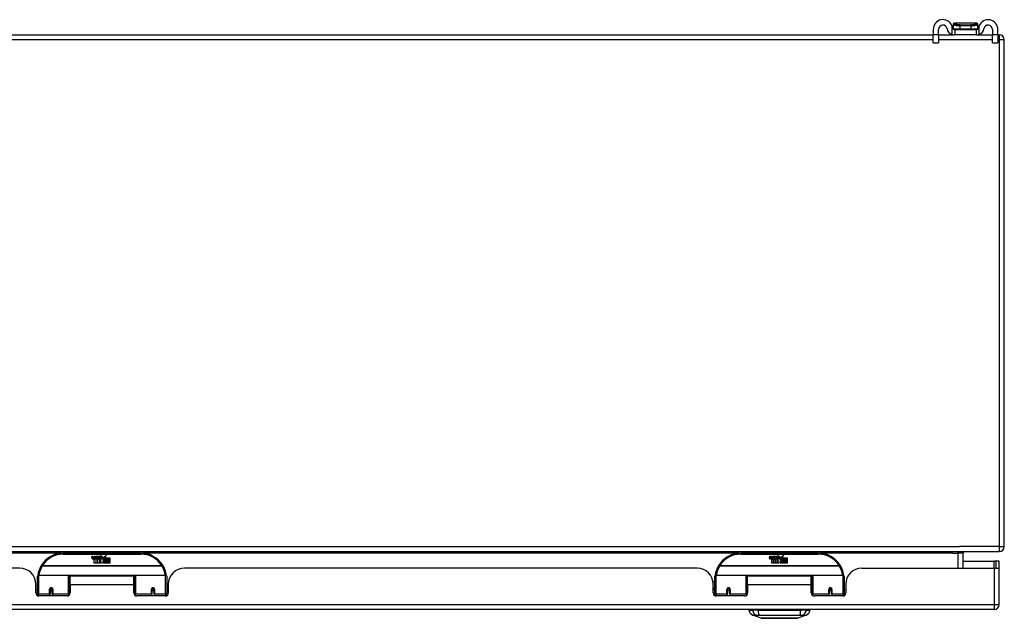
# Model space of a CAD drawing. Header units: inches. Extents: x 20 to 506, y 54 to 235.
# Tile 6 of 22: x 97 to 116, y 54 to 66. Entities that reach past the tile are written whole.
import ezdxf

# ---------------------------------------------------------------- set-up
doc = ezdxf.new("R2010")
doc.units = ezdxf.units.IN
doc.header["$MEASUREMENT"] = 0
doc.layers.add('Visible Edges(ANSI)', color=7, linetype='Continuous', lineweight=25)
doc.layers.add('Visible Tangent Edges(ANSI)', color=7, linetype='Continuous', lineweight=25)

msp = doc.modelspace()

# ---------------------------------------------------------------- linework, layer by layer
at = {"layer": 'Visible Edges(ANSI)'}
for p, q in [((115.264, 65.918), (115.264, 65.917)), ((115.264, 65.917), (115.264, 65.828)), ((115.717, 65.938), (115.284, 65.938)), ((115.737, 65.917), (115.737, 65.918)), ((115.737, 65.828), (115.737, 65.917)), ((68.349, 65.715), (114.875, 65.715)), ((114.875, 65.82), (114.875, 65.713)), ((114.875, 65.557), (114.875, 65.713)), ((114.98, 65.713), (114.98, 65.82)), ((114.98, 65.715), (115.279, 65.715)), ((114.98, 65.713), (114.98, 65.557)), ((115.279, 65.82), (115.297, 65.82)), ((115.297, 65.715), (115.279, 65.715)), ((115.297, 65.715), (115.297, 65.82)), ((115.297, 65.82), (115.703, 65.82)), ((115.703, 65.715), (115.297, 65.715)), ((115.703, 65.82), (115.722, 65.82)), ((115.703, 65.82), (115.703, 65.715)), ((115.722, 65.715), (115.703, 65.715)), ((115.722, 65.715), (116.02, 65.715)), ((116.02, 65.82), (116.02, 65.713)), ((116.02, 65.557), (116.02, 65.713)), ((116.125, 65.713), (116.125, 65.82)), ((116.125, 65.715), (116.151, 65.715)), ((116.125, 65.713), (116.125, 65.557)), ((114.875, 65.557), (114.98, 65.557)), ((116.02, 65.557), (116.125, 65.557)), ((116.25, 55.814), (116.25, 65.616)), ((68.349, 55.715), (116.151, 55.715)), ((99.551, 55.685), (98.051, 55.685)), ((98.606, 55.596), (98.612, 55.63)), ((98.612, 55.63), (98.625, 55.63)), ((98.625, 55.63), (98.619, 55.596)), ((98.642, 55.608), (98.646, 55.63)), ((98.646, 55.63), (98.659, 55.63)), ((98.659, 55.63), (98.653, 55.596)), ((98.676, 55.608), (98.68, 55.63)), ((98.68, 55.63), (98.693, 55.63)), ((98.693, 55.63), (98.683, 55.575)), ((98.7, 55.63), (98.716, 55.63)), ((98.713, 55.602), (98.7, 55.63)), ((98.716, 55.63), (98.724, 55.611)), ((98.724, 55.611), (98.726, 55.611)), ((98.726, 55.611), (98.739, 55.63)), ((98.756, 55.63), (98.731, 55.602)), ((98.739, 55.63), (98.756, 55.63)), ((98.754, 55.606), (98.791, 55.606)), ((98.761, 55.618), (98.761, 55.627)), ((98.802, 55.568), (98.833, 55.612)), ((98.833, 55.612), (98.835, 55.598)), ((98.835, 55.598), (98.879, 55.644)), ((98.879, 55.644), (98.854, 55.597)), ((112.652, 55.685), (111.152, 55.685)), ((111.707, 55.596), (111.713, 55.63)), ((111.713, 55.63), (111.726, 55.63)), ((111.726, 55.63), (111.72, 55.596)), ((111.743, 55.608), (111.747, 55.63)), ((111.747, 55.63), (111.76, 55.63)), ((111.76, 55.63), (111.754, 55.596)), ((111.777, 55.608), (111.781, 55.63)), ((111.781, 55.63), (111.794, 55.63)), ((111.794, 55.63), (111.784, 55.575)), ((111.801, 55.63), (111.817, 55.63)), ((111.814, 55.602), (111.801, 55.63)), ((111.817, 55.63), (111.825, 55.611)), ((111.825, 55.611), (111.827, 55.611)), ((111.827, 55.611), (111.84, 55.63)), ((111.857, 55.63), (111.832, 55.602)), ((111.84, 55.63), (111.857, 55.63)), ((111.855, 55.606), (111.892, 55.606)), ((111.862, 55.618), (111.862, 55.627)), ((111.903, 55.568), (111.934, 55.612)), ((111.934, 55.612), (111.936, 55.598)), ((111.936, 55.598), (111.98, 55.644)), ((111.98, 55.644), (111.955, 55.597)), ((115.452, 55.395), (115.452, 55.684)), ((98.651, 55.492), (98.651, 55.571)), ((98.681, 55.492), (98.651, 55.492)), ((98.669, 55.579), (98.668, 55.573)), ((98.668, 55.573), (98.681, 55.573)), ((98.673, 55.585), (98.67, 55.585)), ((98.672, 55.575), (98.673, 55.585)), ((98.683, 55.575), (98.672, 55.575)), ((98.681, 55.573), (98.681, 55.492)), ((98.685, 55.573), (98.707, 55.573)), ((98.685, 55.492), (98.685, 55.573)), ((98.715, 55.492), (98.685, 55.492)), ((98.689, 55.575), (98.713, 55.602)), ((98.705, 55.575), (98.689, 55.575)), ((98.719, 55.594), (98.705, 55.575)), ((98.707, 55.573), (98.715, 55.583)), ((98.715, 55.583), (98.715, 55.492)), ((98.721, 55.594), (98.719, 55.594)), ((98.719, 55.59), (98.726, 55.573)), ((98.719, 55.492), (98.719, 55.59)), ((98.786, 55.492), (98.719, 55.492)), ((98.729, 55.575), (98.721, 55.594)), ((98.726, 55.573), (98.749, 55.573)), ((98.745, 55.575), (98.729, 55.575)), ((98.731, 55.602), (98.745, 55.575)), ((98.749, 55.573), (98.749, 55.493)), ((98.749, 55.493), (98.785, 55.542)), ((98.785, 55.542), (98.765, 55.572)), ((98.79, 55.597), (98.766, 55.597)), ((98.8, 55.518), (98.786, 55.492)), ((98.795, 55.58), (98.802, 55.568)), ((98.817, 55.492), (98.8, 55.518)), ((98.835, 55.574), (98.815, 55.546)), ((98.815, 55.546), (98.852, 55.492)), ((98.951, 55.492), (98.817, 55.492)), ((98.837, 55.564), (98.835, 55.574)), ((98.852, 55.593), (98.837, 55.564)), ((98.852, 55.565), (98.852, 55.593)), ((98.951, 55.565), (98.852, 55.565)), ((98.852, 55.56), (98.951, 55.56)), ((98.852, 55.528), (98.852, 55.56)), ((98.951, 55.528), (98.852, 55.528)), ((98.852, 55.524), (98.951, 55.524)), ((98.852, 55.492), (98.852, 55.524)), ((98.854, 55.597), (98.951, 55.597)), ((98.951, 55.597), (98.951, 55.565)), ((98.951, 55.56), (98.951, 55.528)), ((98.951, 55.524), (98.951, 55.492)), ((111.752, 55.492), (111.752, 55.571)), ((111.782, 55.492), (111.752, 55.492)), ((111.77, 55.579), (111.769, 55.573)), ((111.769, 55.573), (111.782, 55.573)), ((111.774, 55.585), (111.771, 55.585)), ((111.773, 55.575), (111.774, 55.585)), ((111.784, 55.575), (111.773, 55.575)), ((111.782, 55.573), (111.782, 55.492)), ((111.786, 55.573), (111.808, 55.573)), ((111.786, 55.492), (111.786, 55.573)), ((111.816, 55.492), (111.786, 55.492)), ((111.79, 55.575), (111.814, 55.602)), ((111.806, 55.575), (111.79, 55.575)), ((111.82, 55.594), (111.806, 55.575)), ((111.808, 55.573), (111.816, 55.583)), ((111.816, 55.583), (111.816, 55.492)), ((111.822, 55.594), (111.82, 55.594)), ((111.82, 55.59), (111.827, 55.573)), ((111.82, 55.492), (111.82, 55.59)), ((111.887, 55.492), (111.82, 55.492)), ((111.83, 55.575), (111.822, 55.594)), ((111.827, 55.573), (111.85, 55.573)), ((111.846, 55.575), (111.83, 55.575)), ((111.832, 55.602), (111.846, 55.575)), ((111.85, 55.573), (111.85, 55.493)), ((111.85, 55.493), (111.886, 55.542)), ((111.886, 55.542), (111.866, 55.572)), ((111.891, 55.597), (111.867, 55.597)), ((111.901, 55.518), (111.887, 55.492)), ((111.896, 55.58), (111.903, 55.568)), ((111.918, 55.492), (111.901, 55.518)), ((111.936, 55.574), (111.916, 55.546)), ((111.916, 55.546), (111.953, 55.492)), ((112.052, 55.492), (111.918, 55.492)), ((111.938, 55.564), (111.936, 55.574)), ((111.953, 55.593), (111.938, 55.564)), ((111.953, 55.565), (111.953, 55.593)), ((112.052, 55.565), (111.953, 55.565)), ((111.953, 55.56), (112.052, 55.56)), ((111.953, 55.528), (111.953, 55.56)), ((112.052, 55.528), (111.953, 55.528)), ((111.953, 55.524), (112.052, 55.524)), ((111.953, 55.492), (111.953, 55.524)), ((111.955, 55.597), (112.052, 55.597)), ((112.052, 55.597), (112.052, 55.565)), ((112.052, 55.56), (112.052, 55.528)), ((112.052, 55.524), (112.052, 55.492)), ((115.452, 55.529), (116.053, 55.529)), ((116.084, 55.529), (116.053, 55.529)), ((116.152, 55.529), (116.084, 55.529)), ((116.084, 55.529), (116.084, 55.395)), ((116.152, 55.412), (116.152, 55.529)), ((97.208, 55.395), (87.293, 55.395)), ((97.551, 54.91), (97.551, 55.24)), ((97.571, 55.26), (98.155, 55.26)), ((98.171, 55.244), (98.171, 54.906)), ((98.185, 55.072), (98.185, 55.24)), ((99.416, 55.24), (98.185, 55.24)), ((99.416, 55.072), (99.416, 55.24)), ((99.431, 54.906), (99.431, 55.244)), ((99.447, 55.26), (100.031, 55.26)), ((100.051, 55.24), (100.051, 54.91)), ((110.309, 55.395), (100.394, 55.395)), ((110.652, 54.91), (110.652, 55.24)), ((110.672, 55.26), (111.256, 55.26)), ((111.272, 55.244), (111.272, 54.906)), ((111.286, 55.072), (111.286, 55.24)), ((112.517, 55.24), (111.286, 55.24)), ((112.517, 55.072), (112.517, 55.24)), ((112.532, 54.906), (112.532, 55.244)), ((112.548, 55.26), (113.132, 55.26)), ((113.152, 55.24), (113.152, 54.91)), ((113.495, 55.395), (116.053, 55.395)), ((116.053, 55.395), (116.15, 55.395)), ((116.152, 54.694), (116.152, 55.412)), ((97.52, 54.917), (97.52, 55.083)), ((98.185, 55.072), (98.185, 54.917)), ((99.416, 54.917), (99.416, 55.072)), ((100.082, 55.083), (100.082, 54.917)), ((110.617, 55.135), (110.652, 55.135)), ((110.621, 54.917), (110.621, 55.083)), ((111.272, 55.168), (111.286, 55.168)), ((111.286, 55.072), (111.286, 54.917)), ((112.517, 54.917), (112.517, 55.072)), ((113.183, 55.083), (113.183, 54.917)), ((97.551, 54.976), (97.52, 54.976)), ((97.551, 54.91), (97.551, 54.865)), ((98.126, 54.858), (97.579, 54.858)), ((97.795, 54.987), (97.795, 54.901)), ((97.797, 54.985), (97.795, 54.985)), ((97.795, 54.858), (97.795, 54.901)), ((97.797, 54.997), (97.797, 54.987)), ((97.801, 54.976), (97.799, 54.976)), ((97.835, 54.976), (97.832, 54.976)), ((97.836, 54.987), (97.836, 54.997)), ((97.838, 54.985), (97.836, 54.985)), ((97.838, 54.901), (97.838, 54.987)), ((97.838, 54.901), (97.838, 54.858)), ((98.171, 54.879), (98.171, 54.906)), ((99.431, 54.906), (99.431, 54.879)), ((100.023, 54.858), (99.476, 54.858)), ((99.764, 54.987), (99.764, 54.901)), ((99.764, 54.985), (99.766, 54.985)), ((99.764, 54.858), (99.764, 54.901)), ((99.766, 54.997), (99.766, 54.987)), ((99.769, 54.976), (99.767, 54.976)), ((99.803, 54.976), (99.801, 54.976)), ((99.805, 54.987), (99.805, 54.997)), ((99.805, 54.985), (99.807, 54.985)), ((99.807, 54.901), (99.807, 54.987)), ((99.807, 54.901), (99.807, 54.858)), ((100.082, 54.976), (100.051, 54.976)), ((100.051, 54.865), (100.051, 54.91)), ((110.621, 55.009), (110.652, 55.009)), ((110.652, 54.976), (110.621, 54.976)), ((110.652, 54.91), (110.652, 54.865)), ((111.227, 54.858), (110.68, 54.858)), ((110.896, 54.987), (110.896, 54.901)), ((110.898, 54.985), (110.896, 54.985)), ((110.896, 54.858), (110.896, 54.901)), ((110.897, 54.993), (110.899, 54.992)), ((110.898, 54.993), (110.898, 54.987)), ((110.902, 54.976), (110.9, 54.976)), ((110.936, 54.976), (110.933, 54.976)), ((110.937, 54.984), (110.939, 54.984)), ((110.939, 54.901), (110.939, 54.987)), ((110.939, 54.901), (110.939, 54.858)), ((111.272, 54.977), (111.286, 54.977)), ((111.272, 54.879), (111.272, 54.906)), ((112.532, 54.906), (112.532, 54.879)), ((113.124, 54.858), (112.577, 54.858)), ((112.865, 54.987), (112.865, 54.901)), ((112.865, 54.985), (112.867, 54.985)), ((112.865, 54.858), (112.865, 54.901)), ((112.867, 54.997), (112.867, 54.987)), ((112.87, 54.976), (112.868, 54.976)), ((112.904, 54.976), (112.902, 54.976)), ((112.906, 54.987), (112.906, 54.997)), ((112.906, 54.985), (112.908, 54.985)), ((112.908, 54.901), (112.908, 54.987)), ((112.908, 54.901), (112.908, 54.858)), ((113.183, 54.976), (113.152, 54.976)), ((113.152, 54.865), (113.152, 54.91)), ((116.053, 54.595), (68.448, 54.595)), ((111.311, 54.579), (111.379, 54.579)), ((111.49, 54.579), (111.379, 54.579)), ((111.545, 54.425), (111.385, 54.487)), ((111.49, 54.579), (112.314, 54.579)), ((111.514, 54.595), (111.514, 54.579)), ((111.714, 54.595), (111.714, 54.579)), ((112.09, 54.595), (112.09, 54.579)), ((112.419, 54.487), (112.259, 54.425)), ((112.29, 54.595), (112.29, 54.579)), ((112.424, 54.579), (112.314, 54.579)), ((112.424, 54.579), (112.492, 54.579))]:
    msp.add_line(p, q, dxfattribs=at)
at = {"layer": 'Visible Edges(ANSI)', "flags": 128}
for points in [[(115.249, 65.846), (115.248, 65.848), (115.248, 65.85), (115.248, 65.852), (115.247, 65.854), (115.247, 65.856), (115.246, 65.858), (115.246, 65.86), (115.246, 65.862), (115.245, 65.864), (115.245, 65.866), (115.244, 65.868), (115.244, 65.87), (115.243, 65.872), (115.242, 65.874), (115.242, 65.876), (115.241, 65.878), (115.241, 65.88), (115.24, 65.882), (115.239, 65.884), (115.238, 65.886), (115.238, 65.888), (115.237, 65.889), (115.236, 65.891), (115.235, 65.893)], [(115.765, 65.893), (115.765, 65.891), (115.764, 65.889), (115.763, 65.888), (115.762, 65.886), (115.762, 65.884), (115.761, 65.882), (115.76, 65.88), (115.76, 65.878), (115.759, 65.876), (115.759, 65.874), (115.758, 65.872), (115.757, 65.87), (115.757, 65.868), (115.756, 65.866), (115.756, 65.864), (115.755, 65.862), (115.755, 65.86), (115.754, 65.858), (115.754, 65.856), (115.754, 65.854), (115.753, 65.852), (115.753, 65.85), (115.753, 65.848), (115.752, 65.846)], [(115.235, 65.722), (115.237, 65.721), (115.239, 65.721), (115.241, 65.72), (115.243, 65.72), (115.245, 65.719), (115.247, 65.719), (115.249, 65.718), (115.251, 65.718), (115.253, 65.717), (115.255, 65.717), (115.257, 65.716), (115.259, 65.716), (115.261, 65.716), (115.263, 65.716), (115.264, 65.715), (115.266, 65.715), (115.268, 65.715), (115.27, 65.715), (115.272, 65.715), (115.273, 65.715), (115.275, 65.715), (115.276, 65.715), (115.278, 65.715), (115.279, 65.715)], [(115.279, 65.82), (115.278, 65.82), (115.276, 65.82), (115.275, 65.82), (115.273, 65.82), (115.272, 65.821), (115.27, 65.821), (115.268, 65.822), (115.267, 65.822), (115.265, 65.823), (115.263, 65.824), (115.262, 65.825), (115.26, 65.826), (115.259, 65.827), (115.257, 65.829), (115.256, 65.83), (115.255, 65.832), (115.254, 65.833), (115.253, 65.835), (115.252, 65.837), (115.251, 65.838), (115.25, 65.84), (115.249, 65.842), (115.249, 65.844), (115.249, 65.846)], [(115.752, 65.846), (115.752, 65.844), (115.752, 65.842), (115.751, 65.84), (115.75, 65.838), (115.749, 65.837), (115.748, 65.835), (115.747, 65.833), (115.746, 65.832), (115.745, 65.83), (115.744, 65.829), (115.742, 65.827), (115.741, 65.826), (115.739, 65.825), (115.737, 65.824), (115.736, 65.823), (115.734, 65.822), (115.733, 65.822), (115.731, 65.821), (115.729, 65.821), (115.728, 65.82), (115.726, 65.82), (115.725, 65.82), (115.723, 65.82), (115.722, 65.82)], [(115.722, 65.715), (115.723, 65.715), (115.725, 65.715), (115.726, 65.715), (115.728, 65.715), (115.729, 65.715), (115.731, 65.715), (115.733, 65.715), (115.735, 65.715), (115.736, 65.715), (115.738, 65.716), (115.74, 65.716), (115.742, 65.716), (115.744, 65.716), (115.746, 65.717), (115.748, 65.717), (115.75, 65.718), (115.752, 65.718), (115.754, 65.719), (115.756, 65.719), (115.758, 65.72), (115.76, 65.72), (115.762, 65.721), (115.764, 65.721), (115.765, 65.722)], [(97.556, 55.259), (97.556, 55.258), (97.556, 55.258), (97.556, 55.258), (97.556, 55.258), (97.556, 55.257), (97.556, 55.257), (97.556, 55.257), (97.556, 55.257), (97.556, 55.256), (97.556, 55.256), (97.556, 55.256), (97.556, 55.256), (97.556, 55.255), (97.556, 55.255), (97.556, 55.255), (97.556, 55.255), (97.556, 55.254), (97.556, 55.254), (97.556, 55.254), (97.556, 55.254), (97.556, 55.253), (97.556, 55.253), (97.556, 55.253), (97.556, 55.253)], [(100.046, 55.253), (100.046, 55.253), (100.046, 55.253), (100.046, 55.253), (100.046, 55.254), (100.046, 55.254), (100.046, 55.254), (100.046, 55.254), (100.046, 55.255), (100.046, 55.255), (100.046, 55.255), (100.046, 55.255), (100.046, 55.256), (100.046, 55.256), (100.046, 55.256), (100.046, 55.256), (100.046, 55.257), (100.046, 55.257), (100.046, 55.257), (100.046, 55.257), (100.046, 55.258), (100.046, 55.258), (100.046, 55.258), (100.045, 55.258), (100.045, 55.259)], [(110.657, 55.259), (110.657, 55.258), (110.657, 55.258), (110.657, 55.258), (110.657, 55.258), (110.657, 55.257), (110.657, 55.257), (110.657, 55.257), (110.657, 55.257), (110.657, 55.256), (110.657, 55.256), (110.657, 55.256), (110.657, 55.256), (110.657, 55.255), (110.657, 55.255), (110.657, 55.255), (110.657, 55.255), (110.657, 55.254), (110.657, 55.254), (110.657, 55.254), (110.657, 55.254), (110.657, 55.253), (110.657, 55.253), (110.657, 55.253), (110.657, 55.253)], [(113.147, 55.253), (113.147, 55.253), (113.147, 55.253), (113.147, 55.253), (113.147, 55.254), (113.147, 55.254), (113.147, 55.254), (113.147, 55.254), (113.147, 55.255), (113.147, 55.255), (113.147, 55.255), (113.147, 55.255), (113.147, 55.256), (113.147, 55.256), (113.147, 55.256), (113.147, 55.256), (113.147, 55.257), (113.147, 55.257), (113.147, 55.257), (113.147, 55.257), (113.147, 55.258), (113.147, 55.258), (113.147, 55.258), (113.146, 55.258), (113.146, 55.259)], [(97.795, 54.987), (97.795, 54.99), (97.796, 54.993), (97.797, 54.995), (97.798, 54.998), (97.799, 55), (97.801, 55.002), (97.803, 55.004), (97.805, 55.006), (97.808, 55.007), (97.811, 55.008), (97.814, 55.009), (97.817, 55.009), (97.82, 55.009), (97.823, 55.008), (97.825, 55.007), (97.828, 55.006), (97.83, 55.004), (97.832, 55.002), (97.834, 55), (97.836, 54.998), (97.837, 54.995), (97.838, 54.993), (97.838, 54.99), (97.838, 54.987)], [(98.185, 54.939), (98.185, 54.939), (98.185, 54.939), (98.185, 54.939), (98.185, 54.939), (98.185, 54.939), (98.185, 54.939), (98.185, 54.94), (98.185, 54.94), (98.185, 54.94), (98.185, 54.94), (98.185, 54.94), (98.185, 54.94), (98.185, 54.94), (98.185, 54.94), (98.185, 54.94), (98.185, 54.94), (98.185, 54.94), (98.185, 54.94), (98.185, 54.94), (98.185, 54.94), (98.185, 54.94), (98.185, 54.94), (98.185, 54.94), (98.185, 54.94)], [(99.416, 54.94), (99.416, 54.94), (99.416, 54.94), (99.417, 54.94), (99.417, 54.94), (99.417, 54.94), (99.417, 54.94), (99.417, 54.94), (99.417, 54.94), (99.417, 54.94), (99.417, 54.94), (99.417, 54.94), (99.417, 54.94), (99.417, 54.94), (99.417, 54.94), (99.417, 54.94), (99.417, 54.94), (99.417, 54.94), (99.417, 54.939), (99.417, 54.939), (99.417, 54.939), (99.417, 54.939), (99.417, 54.939), (99.417, 54.939), (99.417, 54.939)], [(99.764, 54.987), (99.764, 54.99), (99.764, 54.993), (99.765, 54.995), (99.766, 54.998), (99.768, 55), (99.769, 55.002), (99.772, 55.004), (99.774, 55.006), (99.777, 55.007), (99.779, 55.008), (99.782, 55.009), (99.785, 55.009), (99.788, 55.009), (99.791, 55.008), (99.794, 55.007), (99.796, 55.006), (99.799, 55.004), (99.801, 55.002), (99.803, 55), (99.804, 54.998), (99.805, 54.995), (99.806, 54.993), (99.807, 54.99), (99.807, 54.987)], [(110.896, 54.987), (110.896, 54.99), (110.897, 54.993), (110.898, 54.995), (110.899, 54.998), (110.9, 55), (110.902, 55.002), (110.904, 55.004), (110.906, 55.006), (110.909, 55.007), (110.912, 55.008), (110.915, 55.009), (110.918, 55.009), (110.921, 55.009), (110.924, 55.008), (110.926, 55.007), (110.929, 55.006), (110.931, 55.004), (110.933, 55.002), (110.935, 55), (110.937, 54.998), (110.938, 54.995), (110.939, 54.993), (110.939, 54.99), (110.939, 54.987)], [(111.286, 54.939), (111.286, 54.939), (111.286, 54.939), (111.286, 54.939), (111.286, 54.939), (111.286, 54.939), (111.286, 54.939), (111.286, 54.94), (111.286, 54.94), (111.286, 54.94), (111.286, 54.94), (111.286, 54.94), (111.286, 54.94), (111.286, 54.94), (111.286, 54.94), (111.286, 54.94), (111.286, 54.94), (111.286, 54.94), (111.286, 54.94), (111.286, 54.94), (111.286, 54.94), (111.286, 54.94), (111.286, 54.94), (111.286, 54.94), (111.286, 54.94)], [(112.517, 54.94), (112.517, 54.94), (112.517, 54.94), (112.518, 54.94), (112.518, 54.94), (112.518, 54.94), (112.518, 54.94), (112.518, 54.94), (112.518, 54.94), (112.518, 54.94), (112.518, 54.94), (112.518, 54.94), (112.518, 54.94), (112.518, 54.94), (112.518, 54.94), (112.518, 54.94), (112.518, 54.94), (112.518, 54.94), (112.518, 54.939), (112.518, 54.939), (112.518, 54.939), (112.518, 54.939), (112.518, 54.939), (112.518, 54.939), (112.518, 54.939)], [(112.865, 54.987), (112.865, 54.99), (112.865, 54.993), (112.866, 54.995), (112.867, 54.998), (112.869, 55), (112.87, 55.002), (112.873, 55.004), (112.875, 55.006), (112.878, 55.007), (112.88, 55.008), (112.883, 55.009), (112.886, 55.009), (112.889, 55.009), (112.892, 55.008), (112.895, 55.007), (112.897, 55.006), (112.9, 55.004), (112.902, 55.002), (112.904, 55), (112.905, 54.998), (112.906, 54.995), (112.907, 54.993), (112.908, 54.99), (112.908, 54.987)], [(111.547, 54.425), (111.547, 54.425), (111.549, 54.425), (111.551, 54.425), (111.554, 54.424), (111.557, 54.424), (111.562, 54.424), (111.568, 54.424), (111.574, 54.424), (111.581, 54.424), (111.589, 54.424), (111.597, 54.424), (111.607, 54.424), (111.617, 54.424), (111.627, 54.424), (111.639, 54.424), (111.651, 54.424), (111.663, 54.424), (111.676, 54.424), (111.69, 54.424), (111.704, 54.424), (111.719, 54.424), (111.734, 54.424), (111.75, 54.424), (111.766, 54.424), (111.782, 54.424), (111.799, 54.424), (111.816, 54.424), (111.833, 54.424), (111.85, 54.425), (111.867, 54.425), (111.884, 54.425), (111.902, 54.425), (111.919, 54.425), (111.937, 54.425), (111.954, 54.425), (111.971, 54.424), (111.988, 54.424), (112.005, 54.424), (112.022, 54.424), (112.038, 54.424), (112.054, 54.424), (112.07, 54.424), (112.085, 54.424), (112.1, 54.424), (112.114, 54.424), (112.128, 54.424), (112.141, 54.424), (112.153, 54.424), (112.165, 54.424), (112.177, 54.424), (112.187, 54.424), (112.197, 54.424), (112.207, 54.424), (112.215, 54.424), (112.223, 54.424), (112.23, 54.424), (112.236, 54.424), (112.242, 54.424), (112.246, 54.424), (112.25, 54.424), (112.253, 54.425), (112.255, 54.425), (112.257, 54.425), (112.257, 54.425)]]:
    msp.add_lwpolyline(points, dxfattribs=at)
at = {"layer": 'Visible Edges(ANSI)'}
for centre in [(97.817, 54.987), (99.785, 54.987), (110.918, 54.987), (112.886, 54.987)]:
    msp.add_circle(centre, 0.0197, dxfattribs=at)
for centre, radius, start, end in [((115.063, 65.82), 0.188, 23.0739, 180), ((115.063, 65.82), 0.0825, 8.1564, 180), ((115.284, 65.918), 0.0197, 90, 180), ((115.717, 65.918), 0.0197, 0, 90), ((115.938, 65.82), 0.187, 0, 156.9261), ((115.938, 65.82), 0.0825, 0, 171.8436), ((115.279, 65.851), 0.136, 188.1564, 251.2171), ((115.272, 65.828), 0.00787, 180, 218.1289), ((115.729, 65.828), 0.00787, 321.8711, 0), ((115.722, 65.851), 0.136, 288.7829, 351.8436), ((116.151, 65.616), 0.099, 0, 90), ((116.151, 55.814), 0.099, 270, 0), ((98.051, 55.185), 0.5, 90, 147.7623), ((98.596, 55.615), 0.0465, 328.5584, 350.8257), ((98.63, 55.616), 0.0465, 327.5992, 350), ((98.78, 55.595), 0.0282, 156.1555, 203.8445), ((98.779, 55.569), 0.0607, 81.5605, 107.3343), ((98.773, 55.59), 0.0307, 64.6784, 112.5609), ((98.782, 55.609), 0.0096, 343.5261, 64.6784), ((98.785, 55.61), 0.0197, 356.5646, 81.5605), ((98.765, 55.611), 0.0398, 314.1684, 356.5646), ((99.551, 55.185), 0.5, 32.2377, 90), ((111.152, 55.185), 0.5, 90, 147.7623), ((111.697, 55.615), 0.0465, 328.5584, 350.8257), ((111.731, 55.616), 0.0465, 327.5992, 350), ((111.881, 55.595), 0.0282, 156.1555, 203.8445), ((111.88, 55.569), 0.0607, 81.5605, 107.3343), ((111.874, 55.59), 0.0307, 64.6784, 112.5609), ((111.883, 55.609), 0.0096, 343.5261, 64.6784), ((111.886, 55.61), 0.0197, 356.5646, 81.5605), ((111.866, 55.611), 0.0398, 314.1684, 356.5646), ((112.652, 55.185), 0.5, 32.2377, 90), ((115.483, 55.684), 0.031, 90, 180), ((98.051, 55.185), 0.5, 147.7623, 171.4919), ((98.634, 55.59), 0.0288, 169, 198.4748), ((98.617, 55.584), 0.0105, 198.4748, 269.6788), ((98.617, 55.599), 0.0246, 269.6788, 333.9508), ((98.631, 55.593), 0.0123, 169.9922, 203.5487), ((98.626, 55.591), 0.006, 203.5487, 276.1027), ((98.625, 55.597), 0.0126, 276.1027, 327.6083), ((98.667, 55.59), 0.0288, 183.6169, 196.9928), ((98.65, 55.584), 0.0101, 196.9928, 269.4776), ((98.65, 55.598), 0.024, 269.4776, 327.4114), ((98.651, 55.595), 0.024, 268.7952, 316.5849), ((98.665, 55.593), 0.0123, 170, 203.5571), ((98.659, 55.591), 0.006, 203.5571, 276.03), ((98.659, 55.597), 0.0126, 276.03, 327.5992), ((98.768, 55.59), 0.0152, 203.8445, 265.0802), ((98.774, 55.593), 0.00955, 151.4547, 231.1652), ((98.772, 55.604), 0.033, 257.079, 313.1785), ((98.772, 55.604), 0.0299, 260.4085, 314.1684), ((98.775, 55.594), 0.0109, 231.1652, 289.3797), ((98.773, 55.599), 0.0168, 289.3797, 352.9975), ((99.551, 55.185), 0.5, 8.5081, 32.2377), ((111.152, 55.185), 0.5, 147.7623, 171.4919), ((111.735, 55.59), 0.0288, 169, 198.4748), ((111.718, 55.584), 0.0105, 198.4748, 269.6788), ((111.718, 55.599), 0.0246, 269.6788, 333.9508), ((111.732, 55.593), 0.0123, 169.9922, 203.5487), ((111.727, 55.591), 0.006, 203.5487, 276.1027), ((111.726, 55.597), 0.0126, 276.1027, 327.6083), ((111.768, 55.59), 0.0288, 183.6169, 196.9928), ((111.751, 55.584), 0.0101, 196.9928, 269.4776), ((111.751, 55.598), 0.024, 269.4776, 327.4114), ((111.752, 55.595), 0.024, 268.7952, 316.5849), ((111.766, 55.593), 0.0123, 170, 203.5571), ((111.76, 55.591), 0.006, 203.5571, 276.03), ((111.76, 55.597), 0.0126, 276.03, 327.5992), ((111.869, 55.59), 0.0152, 203.8445, 265.0802), ((111.875, 55.593), 0.00955, 151.4547, 231.1652), ((111.873, 55.604), 0.033, 257.079, 313.1785), ((111.873, 55.604), 0.0299, 260.4085, 314.1684), ((111.876, 55.594), 0.0109, 231.1652, 289.3797), ((111.874, 55.599), 0.0168, 289.3797, 352.9975), ((112.652, 55.185), 0.5, 8.5081, 32.2377), ((97.208, 55.083), 0.312, 0, 90), ((97.571, 55.24), 0.0197, 90, 180), ((98.155, 55.244), 0.0157, 0, 90), ((99.447, 55.244), 0.0157, 90, 180), ((100.031, 55.24), 0.0197, 0, 90), ((100.394, 55.083), 0.312, 90, 180), ((110.309, 55.083), 0.312, 0, 90), ((110.672, 55.24), 0.0197, 90, 180), ((111.256, 55.244), 0.0157, 0, 90), ((112.548, 55.244), 0.0157, 90, 180), ((113.132, 55.24), 0.0197, 0, 90), ((113.495, 55.083), 0.312, 90, 180), ((116.053, 55.412), 0.099, 350.1123, 0), ((97.579, 54.917), 0.0591, 180, 270), ((97.817, 54.987), 0.0217, 180, 0), ((98.126, 54.917), 0.0591, 270, 0), ((99.476, 54.917), 0.0591, 180, 270), ((99.785, 54.987), 0.0217, 180, 0), ((100.023, 54.917), 0.0591, 270, 0), ((110.68, 54.917), 0.0591, 180, 270), ((110.918, 54.987), 0.0217, 180, 350.853), ((111.227, 54.917), 0.0591, 270, 0), ((112.577, 54.917), 0.0591, 180, 270), ((112.886, 54.987), 0.0217, 180, 0), ((113.124, 54.917), 0.0591, 270, 0), ((116.053, 54.694), 0.099, 270, 0), ((111.428, 54.597), 0.118, 188.6009, 248.7495), ((112.376, 54.597), 0.118, 291.2505, 351.3991), ((111.547, 54.429), 0.00492, 248.7495, 269.7912), ((112.257, 54.429), 0.00492, 270.2088, 291.2505)]:
    msp.add_arc(centre, radius, start, end, dxfattribs=at)
for centre, start_param, end_param in [((97.817, 54.996), 3.444465, 3.571292), ((97.817, 54.996), 5.853486, 5.980313), ((99.785, 54.996), 3.444465, 3.571292), ((99.785, 54.996), 5.853486, 5.980313), ((112.886, 54.996), 3.444465, 3.571292), ((112.886, 54.996), 5.853486, 5.980313)]:
    msp.add_ellipse(centre, major_axis=(0.0217, 0), ratio=0.267949, start_param=start_param, end_param=end_param, dxfattribs=at)
at = {"layer": 'Visible Tangent Edges(ANSI)'}
for p, q in [((115.235, 65.893), (115.235, 65.722)), ((115.395, 65.828), (115.395, 65.891)), ((115.605, 65.891), (115.395, 65.891)), ((115.397, 65.905), (115.603, 65.905)), ((115.605, 65.891), (115.605, 65.828)), ((115.765, 65.722), (115.765, 65.893)), ((114.98, 65.713), (114.875, 65.713)), ((115.264, 65.828), (115.395, 65.828)), ((115.395, 65.828), (115.605, 65.828)), ((115.605, 65.828), (115.737, 65.828)), ((116.125, 65.713), (116.02, 65.713)), ((116.151, 65.715), (116.151, 65.616)), ((114.875, 65.616), (68.349, 65.616)), ((116.02, 65.616), (114.98, 65.616)), ((116.151, 65.616), (116.125, 65.616)), ((116.25, 65.616), (116.151, 65.616)), ((116.151, 65.616), (116.151, 55.814)), ((68.349, 55.814), (115.384, 55.814)), ((116.151, 55.814), (115.384, 55.814)), ((116.151, 55.814), (116.25, 55.814)), ((116.151, 55.814), (116.151, 55.715)), ((98.019, 55.684), (86.482, 55.684)), ((98.051, 55.665), (98.051, 55.685)), ((98.051, 55.665), (99.551, 55.665)), ((99.551, 55.685), (99.551, 55.665)), ((111.12, 55.684), (99.583, 55.684)), ((111.152, 55.665), (111.152, 55.685)), ((111.152, 55.665), (112.652, 55.665)), ((112.652, 55.685), (112.652, 55.665)), ((115.252, 55.684), (112.684, 55.684)), ((115.252, 55.684), (115.353, 55.684)), ((115.353, 55.684), (115.353, 55.715)), ((115.452, 55.684), (115.353, 55.684)), ((115.353, 55.684), (115.353, 55.395)), ((97.645, 55.441), (97.628, 55.451)), ((99.957, 55.441), (97.645, 55.441)), ((97.645, 55.437), (97.645, 55.441)), ((97.645, 55.437), (99.957, 55.437)), ((99.974, 55.451), (99.957, 55.441)), ((99.957, 55.441), (99.957, 55.437)), ((110.746, 55.441), (110.729, 55.451)), ((113.058, 55.441), (110.746, 55.441)), ((110.746, 55.437), (110.746, 55.441)), ((110.746, 55.437), (113.058, 55.437)), ((113.075, 55.451), (113.058, 55.441)), ((113.058, 55.441), (113.058, 55.437)), ((116.053, 55.395), (116.053, 55.529)), ((97.571, 55.26), (97.571, 54.891)), ((98.155, 54.891), (98.155, 55.26)), ((99.433, 55.252), (98.169, 55.252)), ((99.447, 55.26), (99.447, 54.891)), ((100.031, 54.891), (100.031, 55.26)), ((110.672, 55.26), (110.672, 54.891)), ((111.256, 54.891), (111.256, 55.26)), ((112.534, 55.252), (111.27, 55.252)), ((112.548, 55.26), (112.548, 54.891)), ((113.132, 54.891), (113.132, 55.26)), ((116.053, 55.395), (116.053, 54.694)), ((99.416, 55.072), (98.185, 55.072)), ((112.517, 55.072), (111.286, 55.072)), ((97.571, 54.859), (97.571, 54.891)), ((97.785, 54.891), (97.571, 54.891)), ((97.785, 54.891), (97.785, 54.983)), ((97.785, 54.891), (97.785, 54.858)), ((97.808, 55.007), (97.826, 55.007)), ((97.848, 54.983), (97.848, 54.891)), ((98.155, 54.891), (97.848, 54.891)), ((97.848, 54.858), (97.848, 54.891)), ((98.155, 54.891), (98.155, 54.866)), ((99.447, 54.866), (99.447, 54.891)), ((99.754, 54.891), (99.447, 54.891)), ((99.754, 54.891), (99.754, 54.983)), ((99.754, 54.891), (99.754, 54.858)), ((99.776, 55.007), (99.794, 55.007)), ((99.817, 54.983), (99.817, 54.891)), ((100.031, 54.891), (99.817, 54.891)), ((99.817, 54.858), (99.817, 54.891)), ((100.031, 54.891), (100.031, 54.859)), ((110.672, 54.859), (110.672, 54.891)), ((110.886, 54.891), (110.672, 54.891)), ((110.886, 54.891), (110.886, 54.983)), ((110.886, 54.891), (110.886, 54.858)), ((110.949, 54.983), (110.949, 54.891)), ((111.256, 54.891), (110.949, 54.891)), ((110.949, 54.858), (110.949, 54.891)), ((111.256, 54.891), (111.256, 54.866)), ((112.548, 54.866), (112.548, 54.891)), ((112.855, 54.891), (112.548, 54.891)), ((112.855, 54.891), (112.855, 54.983)), ((112.855, 54.891), (112.855, 54.858)), ((112.877, 55.007), (112.895, 55.007)), ((112.918, 54.983), (112.918, 54.891)), ((113.132, 54.891), (112.918, 54.891)), ((112.918, 54.858), (112.918, 54.891)), ((113.132, 54.891), (113.132, 54.859)), ((68.448, 54.694), (116.053, 54.694)), ((116.053, 54.694), (116.152, 54.694)), ((116.053, 54.694), (116.053, 54.595))]:
    msp.add_line(p, q, dxfattribs=at)
at = {"layer": 'Visible Tangent Edges(ANSI)', "flags": 128}
for points in [[(115.264, 65.917), (115.264, 65.916), (115.265, 65.915), (115.267, 65.914), (115.268, 65.913), (115.271, 65.912), (115.274, 65.91), (115.277, 65.909), (115.281, 65.908), (115.285, 65.906), (115.29, 65.905), (115.295, 65.903), (115.3, 65.902), (115.306, 65.9), (115.313, 65.899), (115.32, 65.897), (115.327, 65.896), (115.334, 65.895), (115.342, 65.894), (115.35, 65.893), (115.359, 65.892), (115.368, 65.891), (115.377, 65.891), (115.386, 65.891), (115.395, 65.891)], [(115.281, 65.936), (115.281, 65.936), (115.281, 65.937), (115.282, 65.937), (115.282, 65.937), (115.282, 65.937), (115.282, 65.937), (115.282, 65.937), (115.282, 65.937), (115.282, 65.937), (115.282, 65.937), (115.282, 65.937), (115.283, 65.937), (115.283, 65.938), (115.283, 65.938), (115.283, 65.938), (115.283, 65.938), (115.283, 65.938), (115.283, 65.938), (115.283, 65.938), (115.283, 65.938), (115.284, 65.938), (115.284, 65.938), (115.284, 65.938), (115.284, 65.938)], [(115.397, 65.905), (115.389, 65.905), (115.38, 65.905), (115.371, 65.906), (115.363, 65.906), (115.355, 65.907), (115.347, 65.908), (115.34, 65.91), (115.333, 65.911), (115.327, 65.913), (115.32, 65.914), (115.315, 65.916), (115.309, 65.918), (115.304, 65.92), (115.3, 65.921), (115.296, 65.923), (115.292, 65.925), (115.289, 65.927), (115.286, 65.929), (115.284, 65.93), (115.282, 65.932), (115.281, 65.933), (115.281, 65.934), (115.281, 65.935), (115.281, 65.936)], [(115.72, 65.936), (115.72, 65.935), (115.72, 65.934), (115.72, 65.933), (115.718, 65.932), (115.717, 65.93), (115.715, 65.929), (115.712, 65.927), (115.709, 65.925), (115.705, 65.923), (115.701, 65.921), (115.697, 65.92), (115.692, 65.918), (115.686, 65.916), (115.68, 65.914), (115.674, 65.913), (115.668, 65.911), (115.661, 65.91), (115.653, 65.908), (115.646, 65.907), (115.638, 65.906), (115.63, 65.906), (115.621, 65.905), (115.612, 65.905), (115.603, 65.905)], [(115.605, 65.891), (115.615, 65.891), (115.624, 65.891), (115.633, 65.891), (115.642, 65.892), (115.651, 65.893), (115.659, 65.894), (115.667, 65.895), (115.674, 65.896), (115.681, 65.897), (115.688, 65.899), (115.695, 65.9), (115.701, 65.902), (115.706, 65.903), (115.711, 65.905), (115.716, 65.906), (115.72, 65.908), (115.724, 65.909), (115.727, 65.91), (115.73, 65.912), (115.733, 65.913), (115.734, 65.914), (115.736, 65.915), (115.736, 65.916), (115.737, 65.917)], [(115.717, 65.938), (115.717, 65.938), (115.717, 65.938), (115.717, 65.938), (115.717, 65.938), (115.718, 65.938), (115.718, 65.938), (115.718, 65.938), (115.718, 65.938), (115.718, 65.938), (115.718, 65.938), (115.718, 65.938), (115.718, 65.937), (115.718, 65.937), (115.719, 65.937), (115.719, 65.937), (115.719, 65.937), (115.719, 65.937), (115.719, 65.937), (115.719, 65.937), (115.719, 65.937), (115.719, 65.937), (115.72, 65.937), (115.72, 65.936), (115.72, 65.936)], [(98.185, 55.121), (98.185, 55.12), (98.184, 55.12), (98.183, 55.119), (98.183, 55.119), (98.182, 55.118), (98.181, 55.118), (98.181, 55.117), (98.18, 55.117), (98.179, 55.116), (98.179, 55.116), (98.178, 55.115), (98.178, 55.115), (98.177, 55.114), (98.176, 55.113), (98.176, 55.113), (98.175, 55.112), (98.175, 55.112), (98.174, 55.111), (98.174, 55.111), (98.173, 55.11), (98.173, 55.109), (98.172, 55.109), (98.172, 55.108), (98.171, 55.108)], [(98.171, 55.061), (98.171, 55.063), (98.171, 55.064), (98.171, 55.066), (98.171, 55.068), (98.172, 55.069), (98.172, 55.071), (98.172, 55.073), (98.173, 55.075), (98.173, 55.076), (98.174, 55.078), (98.174, 55.08), (98.175, 55.082), (98.176, 55.083), (98.176, 55.085), (98.177, 55.087), (98.178, 55.089), (98.179, 55.091), (98.179, 55.092), (98.18, 55.094), (98.181, 55.096), (98.182, 55.098), (98.183, 55.1), (98.184, 55.101), (98.185, 55.103)], [(99.431, 55.108), (99.43, 55.108), (99.43, 55.109), (99.429, 55.109), (99.429, 55.11), (99.428, 55.111), (99.428, 55.111), (99.427, 55.112), (99.427, 55.112), (99.426, 55.113), (99.425, 55.113), (99.425, 55.114), (99.424, 55.115), (99.424, 55.115), (99.423, 55.116), (99.422, 55.116), (99.422, 55.117), (99.421, 55.117), (99.42, 55.118), (99.42, 55.118), (99.419, 55.119), (99.418, 55.119), (99.418, 55.12), (99.417, 55.121), (99.416, 55.121)], [(99.416, 55.103), (99.418, 55.101), (99.419, 55.1), (99.42, 55.098), (99.421, 55.096), (99.422, 55.094), (99.422, 55.092), (99.423, 55.091), (99.424, 55.089), (99.425, 55.087), (99.426, 55.085), (99.426, 55.083), (99.427, 55.082), (99.428, 55.08), (99.428, 55.078), (99.429, 55.076), (99.429, 55.075), (99.429, 55.073), (99.43, 55.071), (99.43, 55.069), (99.43, 55.068), (99.431, 55.066), (99.431, 55.064), (99.431, 55.063), (99.431, 55.061)], [(112.532, 55.108), (112.531, 55.108), (112.531, 55.109), (112.53, 55.109), (112.53, 55.11), (112.529, 55.111), (112.529, 55.111), (112.528, 55.112), (112.528, 55.112), (112.527, 55.113), (112.526, 55.113), (112.526, 55.114), (112.525, 55.115), (112.525, 55.115), (112.524, 55.116), (112.523, 55.116), (112.523, 55.117), (112.522, 55.117), (112.521, 55.118), (112.521, 55.118), (112.52, 55.119), (112.519, 55.119), (112.519, 55.12), (112.518, 55.121), (112.517, 55.121)], [(112.517, 55.103), (112.519, 55.101), (112.52, 55.1), (112.521, 55.098), (112.522, 55.096), (112.523, 55.094), (112.523, 55.092), (112.524, 55.091), (112.525, 55.089), (112.526, 55.087), (112.527, 55.085), (112.527, 55.083), (112.528, 55.082), (112.529, 55.08), (112.529, 55.078), (112.53, 55.076), (112.53, 55.075), (112.53, 55.073), (112.531, 55.071), (112.531, 55.069), (112.531, 55.068), (112.532, 55.066), (112.532, 55.064), (112.532, 55.063), (112.532, 55.061)], [(97.848, 54.983), (97.848, 54.987), (97.847, 54.991), (97.846, 54.995), (97.844, 54.999), (97.842, 55.002), (97.84, 55.006), (97.837, 55.009), (97.833, 55.011), (97.829, 55.013), (97.825, 55.015), (97.821, 55.016), (97.817, 55.016), (97.812, 55.016), (97.808, 55.015), (97.804, 55.013), (97.8, 55.011), (97.797, 55.009), (97.794, 55.006), (97.791, 55.002), (97.789, 54.999), (97.787, 54.995), (97.786, 54.991), (97.785, 54.987), (97.785, 54.983)], [(98.185, 54.98), (98.185, 54.977), (98.184, 54.975), (98.184, 54.972), (98.183, 54.97), (98.182, 54.967), (98.182, 54.965), (98.181, 54.962), (98.181, 54.96), (98.18, 54.957), (98.18, 54.954), (98.179, 54.952), (98.179, 54.949), (98.178, 54.947), (98.178, 54.944), (98.177, 54.942), (98.177, 54.939), (98.176, 54.937), (98.176, 54.934), (98.176, 54.931), (98.175, 54.929), (98.175, 54.926), (98.175, 54.924), (98.174, 54.921), (98.174, 54.918)], [(99.428, 54.918), (99.428, 54.921), (99.427, 54.924), (99.427, 54.926), (99.427, 54.929), (99.426, 54.931), (99.426, 54.934), (99.426, 54.937), (99.425, 54.939), (99.425, 54.942), (99.424, 54.944), (99.424, 54.947), (99.423, 54.949), (99.423, 54.952), (99.422, 54.954), (99.422, 54.957), (99.421, 54.96), (99.421, 54.962), (99.42, 54.965), (99.42, 54.967), (99.419, 54.97), (99.418, 54.972), (99.418, 54.975), (99.417, 54.977), (99.416, 54.98)], [(99.817, 54.983), (99.816, 54.987), (99.816, 54.991), (99.815, 54.995), (99.813, 54.999), (99.811, 55.002), (99.808, 55.006), (99.805, 55.009), (99.802, 55.011), (99.798, 55.013), (99.794, 55.015), (99.789, 55.016), (99.785, 55.016), (99.781, 55.016), (99.777, 55.015), (99.773, 55.013), (99.769, 55.011), (99.765, 55.009), (99.762, 55.006), (99.76, 55.002), (99.758, 54.999), (99.756, 54.995), (99.755, 54.991), (99.754, 54.987), (99.754, 54.983)], [(110.949, 54.983), (110.949, 54.987), (110.948, 54.991), (110.947, 54.995), (110.945, 54.999), (110.943, 55.002), (110.941, 55.006), (110.938, 55.009), (110.934, 55.011), (110.93, 55.013), (110.926, 55.015), (110.922, 55.016), (110.918, 55.016), (110.913, 55.016), (110.909, 55.015), (110.905, 55.013), (110.901, 55.011), (110.898, 55.009), (110.895, 55.006), (110.892, 55.002), (110.89, 54.999), (110.888, 54.995), (110.887, 54.991), (110.886, 54.987), (110.886, 54.983)], [(111.286, 54.977), (111.285, 54.974), (111.284, 54.972), (111.284, 54.97), (111.283, 54.967), (111.283, 54.965), (111.282, 54.962), (111.282, 54.96), (111.281, 54.958), (111.281, 54.955), (111.28, 54.953), (111.28, 54.95), (111.279, 54.948), (111.279, 54.945), (111.278, 54.943), (111.278, 54.941), (111.278, 54.938), (111.277, 54.936), (111.277, 54.933), (111.276, 54.931), (111.276, 54.928), (111.276, 54.926), (111.276, 54.923), (111.275, 54.921), (111.275, 54.918)], [(112.529, 54.918), (112.529, 54.921), (112.528, 54.924), (112.528, 54.926), (112.528, 54.929), (112.527, 54.931), (112.527, 54.934), (112.527, 54.937), (112.526, 54.939), (112.526, 54.942), (112.525, 54.944), (112.525, 54.947), (112.524, 54.949), (112.524, 54.952), (112.523, 54.954), (112.523, 54.957), (112.522, 54.96), (112.522, 54.962), (112.521, 54.965), (112.521, 54.967), (112.52, 54.97), (112.519, 54.972), (112.519, 54.975), (112.518, 54.977), (112.517, 54.98)], [(112.918, 54.983), (112.917, 54.987), (112.917, 54.991), (112.916, 54.995), (112.914, 54.999), (112.912, 55.002), (112.909, 55.006), (112.906, 55.009), (112.903, 55.011), (112.899, 55.013), (112.895, 55.015), (112.89, 55.016), (112.886, 55.016), (112.882, 55.016), (112.878, 55.015), (112.874, 55.013), (112.87, 55.011), (112.866, 55.009), (112.863, 55.006), (112.861, 55.002), (112.859, 54.999), (112.857, 54.995), (112.856, 54.991), (112.855, 54.987), (112.855, 54.983)], [(111.385, 54.487), (111.386, 54.487), (111.386, 54.487), (111.387, 54.487), (111.388, 54.487), (111.389, 54.487), (111.39, 54.487), (111.392, 54.487), (111.394, 54.487), (111.396, 54.487), (111.399, 54.487), (111.402, 54.486), (111.405, 54.486), (111.408, 54.486), (111.412, 54.486), (111.415, 54.486), (111.419, 54.486), (111.424, 54.486), (111.428, 54.486), (111.433, 54.486), (111.438, 54.486), (111.443, 54.486), (111.448, 54.486), (111.454, 54.486), (111.462, 54.485)], [(111.462, 54.485), (111.463, 54.485), (111.465, 54.485), (111.466, 54.486), (111.468, 54.486), (111.47, 54.486), (111.471, 54.486), (111.473, 54.486), (111.475, 54.486), (111.477, 54.486), (111.479, 54.486), (111.481, 54.486), (111.483, 54.486), (111.485, 54.486), (111.488, 54.486), (111.49, 54.486), (111.492, 54.486), (111.495, 54.486), (111.497, 54.486), (111.5, 54.486), (111.502, 54.486), (111.505, 54.486), (111.508, 54.485), (111.511, 54.485), (111.513, 54.485)], [(111.513, 54.485), (111.547, 54.486), (111.578, 54.486), (111.609, 54.486), (111.641, 54.486), (111.673, 54.486), (111.705, 54.486), (111.738, 54.487), (111.77, 54.487), (111.803, 54.487), (111.836, 54.487), (111.869, 54.487), (111.902, 54.487), (111.935, 54.487), (111.968, 54.487), (112.001, 54.487), (112.033, 54.487), (112.066, 54.487), (112.099, 54.486), (112.131, 54.486), (112.163, 54.486), (112.195, 54.486), (112.226, 54.486), (112.257, 54.486), (112.291, 54.485)], [(112.291, 54.485), (112.293, 54.485), (112.296, 54.485), (112.299, 54.486), (112.301, 54.486), (112.304, 54.486), (112.307, 54.486), (112.309, 54.486), (112.311, 54.486), (112.314, 54.486), (112.316, 54.486), (112.318, 54.486), (112.321, 54.486), (112.323, 54.486), (112.325, 54.486), (112.327, 54.486), (112.329, 54.486), (112.331, 54.486), (112.333, 54.486), (112.334, 54.486), (112.336, 54.486), (112.338, 54.486), (112.339, 54.485), (112.341, 54.485), (112.342, 54.485)], [(112.342, 54.485), (112.35, 54.486), (112.356, 54.486), (112.361, 54.486), (112.366, 54.486), (112.371, 54.486), (112.376, 54.486), (112.38, 54.486), (112.385, 54.486), (112.389, 54.486), (112.392, 54.486), (112.396, 54.486), (112.399, 54.486), (112.402, 54.486), (112.405, 54.487), (112.408, 54.487), (112.41, 54.487), (112.412, 54.487), (112.414, 54.487), (112.415, 54.487), (112.416, 54.487), (112.417, 54.487), (112.418, 54.487), (112.418, 54.487), (112.419, 54.487)], [(111.627, 54.424), (111.621, 54.425), (111.615, 54.425), (111.609, 54.425), (111.603, 54.425), (111.598, 54.425), (111.592, 54.425), (111.587, 54.425), (111.583, 54.425), (111.578, 54.425), (111.574, 54.425), (111.57, 54.425), (111.566, 54.425), (111.563, 54.425), (111.56, 54.425), (111.557, 54.425), (111.555, 54.425), (111.552, 54.425), (111.55, 54.425), (111.549, 54.425), (111.547, 54.425), (111.546, 54.425), (111.546, 54.425), (111.545, 54.425), (111.545, 54.425)], [(111.674, 54.424), (111.672, 54.424), (111.67, 54.424), (111.668, 54.424), (111.666, 54.424), (111.664, 54.424), (111.662, 54.424), (111.66, 54.424), (111.658, 54.424), (111.656, 54.424), (111.654, 54.424), (111.652, 54.424), (111.65, 54.424), (111.648, 54.424), (111.646, 54.424), (111.644, 54.424), (111.642, 54.424), (111.64, 54.424), (111.638, 54.424), (111.636, 54.424), (111.635, 54.424), (111.633, 54.424), (111.631, 54.424), (111.629, 54.424), (111.627, 54.424)], [(112.13, 54.424), (112.113, 54.425), (112.097, 54.425), (112.079, 54.425), (112.061, 54.425), (112.042, 54.425), (112.023, 54.425), (112.003, 54.425), (111.983, 54.425), (111.963, 54.425), (111.943, 54.425), (111.922, 54.425), (111.902, 54.425), (111.881, 54.425), (111.861, 54.425), (111.84, 54.425), (111.82, 54.425), (111.8, 54.425), (111.781, 54.425), (111.762, 54.425), (111.743, 54.425), (111.725, 54.425), (111.707, 54.425), (111.69, 54.425), (111.674, 54.424)], [(112.177, 54.424), (112.175, 54.424), (112.173, 54.424), (112.171, 54.424), (112.169, 54.424), (112.167, 54.424), (112.166, 54.424), (112.164, 54.424), (112.162, 54.424), (112.16, 54.424), (112.158, 54.424), (112.156, 54.424), (112.154, 54.424), (112.152, 54.424), (112.15, 54.424), (112.148, 54.424), (112.146, 54.424), (112.144, 54.424), (112.142, 54.424), (112.14, 54.424), (112.138, 54.424), (112.136, 54.424), (112.134, 54.424), (112.132, 54.424), (112.13, 54.424)], [(112.259, 54.425), (112.259, 54.425), (112.258, 54.425), (112.257, 54.425), (112.256, 54.425), (112.255, 54.425), (112.253, 54.425), (112.251, 54.425), (112.249, 54.425), (112.247, 54.425), (112.244, 54.425), (112.241, 54.425), (112.237, 54.425), (112.234, 54.425), (112.23, 54.425), (112.226, 54.425), (112.221, 54.425), (112.217, 54.425), (112.212, 54.425), (112.206, 54.425), (112.201, 54.425), (112.195, 54.425), (112.189, 54.425), (112.183, 54.425), (112.177, 54.424)]]:
    msp.add_lwpolyline(points, dxfattribs=at)
at = {"layer": 'Visible Tangent Edges(ANSI)'}
for centre, start, end in [((98.051, 55.185), 90, 147.7623), ((99.551, 55.185), 32.2377, 90), ((111.152, 55.185), 90, 147.7623), ((112.652, 55.185), 32.2377, 90), ((98.051, 55.181), 147.7623, 170.5651), ((99.551, 55.181), 9.4349, 32.2377), ((111.152, 55.181), 147.7623, 170.5651), ((112.652, 55.181), 9.4349, 32.2377)]:
    msp.add_arc(centre, 0.48, start, end, dxfattribs=at)
for centre, major_axis, ratio, start_param, end_param in [((115.284, 65.917), (-0.0197, 0), 0.9973, 4.854218, 6.283185), ((115.402, 65.891), (0, 0.0197), 0.333333, 0.778875, 1.570796), ((115.599, 65.891), (0, 0.0197), 0.333333, 4.712389, 5.50431), ((115.717, 65.917), (0.0197, 0), 0.9973, 0, 1.428968), ((115.398, 65.828), (0, -0.00787), 0.333333, 4.712389, 6.283185), ((115.603, 65.828), (0, -0.00787), 0.333333, 0, 1.570796), ((97.645, 55.441), (-0.0167, 0.0105), 0.161367, 0, 1.672214), ((99.957, 55.441), (0.0167, 0.0105), 0.161367, 4.610972, 6.283185), ((110.746, 55.441), (-0.0167, 0.0105), 0.161367, 0, 1.672214), ((113.058, 55.441), (0.0167, 0.0105), 0.161367, 4.610972, 6.283185), ((97.576, 55.256), (-0.0195, 0.0029), 0.187781, 0, 0.58509), ((100.026, 55.256), (0.0195, 0.0029), 0.187781, 5.698095, 6.283185), ((110.677, 55.256), (-0.0195, 0.0029), 0.187781, 0, 0.58509), ((113.127, 55.256), (0.0195, 0.0029), 0.187781, 5.698095, 6.283185), ((97.571, 54.91), (-0.0197, 0), 0.965926, 0, 1.570796), ((97.785, 54.987), (0.00984, 0), 0.476565, 4.712389, 6.283185), ((97.785, 54.901), (0.00984, 0), 0.965926, 4.712389, 6.283185), ((97.848, 54.987), (-0.00984, 0), 0.476565, 0, 1.570796), ((97.848, 54.901), (-0.00984, 0), 0.965926, 0, 1.570796), ((98.155, 54.906), (0.0157, 0), 0.965926, 4.712389, 6.283185), ((99.447, 54.906), (-0.0157, 0), 0.965926, 0, 1.570796), ((99.754, 54.987), (0.00984, 0), 0.476565, 4.712389, 6.283185), ((99.754, 54.901), (0.00984, 0), 0.965926, 4.712389, 6.283185), ((99.817, 54.987), (-0.00984, 0), 0.476565, 0, 1.570796), ((99.817, 54.901), (-0.00984, 0), 0.965926, 0, 1.570796), ((100.031, 54.91), (0.0197, 0), 0.965926, 4.712389, 6.283185), ((110.672, 54.91), (-0.0197, 0), 0.965926, 0, 1.570796), ((110.886, 54.987), (0.00984, 0), 0.476565, 4.712389, 6.283185), ((110.886, 54.901), (0.00984, 0), 0.965926, 4.712389, 6.283185), ((110.949, 54.987), (-0.00984, 0), 0.476565, 0, 1.570796), ((110.949, 54.901), (-0.00984, 0), 0.965926, 0, 1.570796), ((111.256, 54.906), (0.0157, 0), 0.965926, 4.712389, 6.283185), ((112.548, 54.906), (-0.0157, 0), 0.965926, 0, 1.570796), ((112.855, 54.987), (0.00984, 0), 0.476565, 4.712389, 6.283185), ((112.855, 54.901), (0.00984, 0), 0.965926, 4.712389, 6.283185), ((112.918, 54.987), (-0.00984, 0), 0.476565, 0, 1.570796), ((112.918, 54.901), (-0.00984, 0), 0.965926, 0, 1.570796), ((113.132, 54.91), (0.0197, 0), 0.965926, 4.712389, 6.283185), ((111.49, 54.599), (0.016, -0.117), 0.948273, 4.754759, 5.892029), ((111.528, 54.599), (-0.005, -0.118), 0.314585, 4.896593, 6.033863), ((112.276, 54.599), (0.005, -0.118), 0.314585, 0.249322, 1.386592), ((112.314, 54.599), (-0.016, -0.117), 0.948273, 0.391156, 1.528426)]:
    msp.add_ellipse(centre, major_axis=major_axis, ratio=ratio, start_param=start_param, end_param=end_param, dxfattribs=at)

doc.saveas('drawing.dxf')
